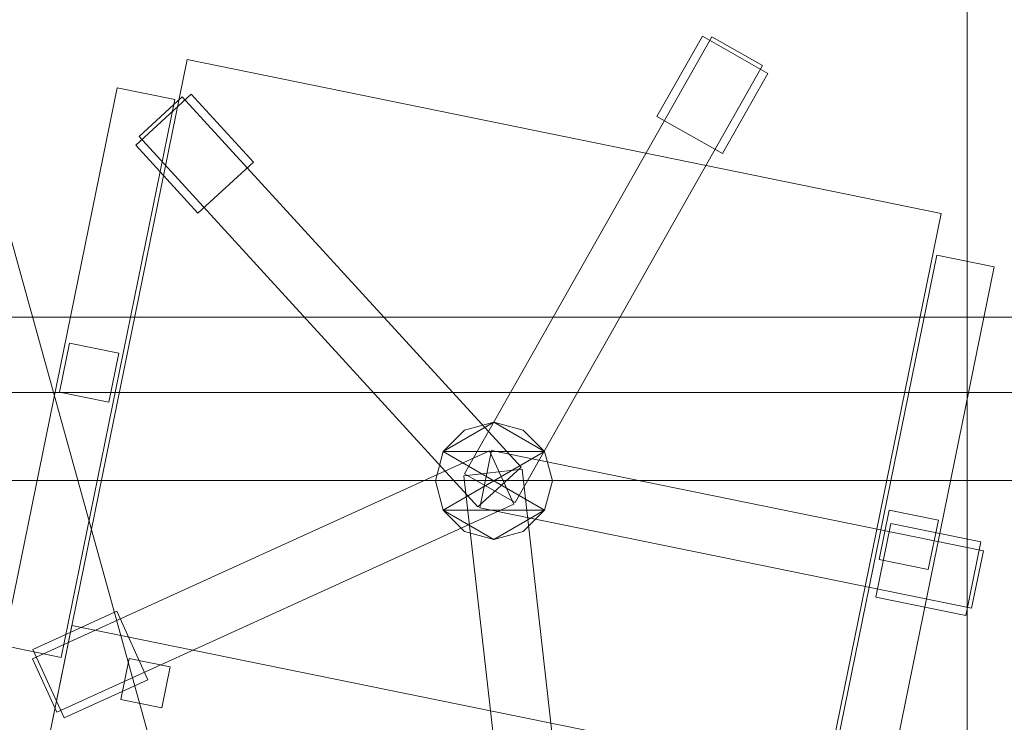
# Model space of a CAD drawing. Header units: millimetres. Extents: x -1675 to 29381, y -3645 to 22555.
# Tile 53 of 256: x 8740 to 9328, y 2164 to 2583. Entities that reach past the tile are written whole.
import ezdxf

# ---------------------------------------------------------------- set-up
doc = ezdxf.new("R2010")
doc.units = ezdxf.units.MM
doc.layers.add('A-GENM-____-OTLN', color=13, linetype='Continuous', lineweight=9)

msp = doc.modelspace()

# ---------------------------------------------------------------- meshes
at = {"layer": 'A-GENM-____-OTLN'}
mesh = msp.add_polyface(dxfattribs=at)
corners = [(4706.02, 290, 1), (6.83, 0, 1), (407.59, 290, 1), (4706.02, 390, 1), (5006.02, 390, 1), (9606.02, 290, 1), (9306.02, 390, 1), (9606.02, 390, 1), (13776.02, 5670, 1), (13776.02, 9963.57, 1), (14006.02, 10130, 1), (5006.02, 290, 1), (9306.02, 290, 1), (14006.02, 0, 1), (13776.02, 290, 1), (9856.02, 290, 1), (9306.02, 5670, 1), (9606.02, 5670, 1), (9606.02, 5220, 1), (9306.02, 5220, 1), (9306.02, 5670, 1), (256.83, 9170, 1), (6.83, 10130, 1), (256.83, 10130, 1), (256.83, 290, 1), (256.83, 7770, 1), (256.83, 1330, 1), (256.83, 6170, 1), (256.83, 4310, 1), (13776.02, 10130, 1), (4706.02, 5220, 1), (5006.02, 5670, 1), (5006.02, 5220, 1), (4706.02, 5670, 1), (256.83, 10130.71, 1), (13776.02, 10169.34, 1), (6.83, 10170, 1), (256.83, 10170, 1), (14006.02, 10170, 1), (13776.02, 10170, 1), (256.83, 10225.04, 1), (13776.02, 10470, 1), (14006.02, 10470, 1), (4706.02, 11204.55, 1), (5006.02, 11190, 1), (4706.02, 11190, 1), (5006.02, 11270.6, 1), (256.83, 10770, 1)]
mesh.append_faces([[corners[k] for k in face] for face in [(5, 6, 7), (17, 16, 20), (30, 31, 32), (31, 30, 33), (43, 44, 45)]], dxfattribs={"vtx0": -1})
mesh.append_faces([[corners[k] for k in face] for face in [(0, 1, 2), (6, 5, 12), (1, 11, 13), (8, 13, 14), (21, 22, 23), (25, 22, 21), (27, 22, 25), (28, 22, 27), (22, 28, 1), (35, 10, 29), (34, 36, 37), (36, 34, 22), (44, 43, 46)]], dxfattribs={"vtx0": -1, "vtx1": -1})
mesh.append_faces([[corners[k] for k in face] for face in [(11, 1, 0), (13, 12, 5)]], dxfattribs={"vtx0": -1, "vtx1": -1, "vtx2": -1})
mesh.append_faces([[corners[k] for k in face] for face in [(0, 4, 11), (13, 11, 12), (16, 17, 18), (10, 9, 29), (22, 34, 23), (38, 35, 39), (36, 40, 37)]], dxfattribs={"vtx0": -1, "vtx2": -1})
mesh.append_faces([[corners[k] for k in face] for face in [(8, 9, 10), (15, 14, 13), (5, 15, 13), (24, 2, 1), (26, 24, 1), (28, 26, 1), (47, 40, 36)]], dxfattribs={"vtx1": -1, "vtx2": -1})
mesh.append_faces([[corners[k] for k in face] for face in [(0, 3, 4), (18, 19, 16), (39, 41, 42)]], dxfattribs={"vtx2": -1})
mesh = msp.add_polyface(dxfattribs=at)
corners = [(9306.02, 6729.02, 2949), (9306.02, 5670, 2949), (9306.02, 5670, 2949), (9306.02, 5670, 2949), (7842.5, 5670, 2949), (5006.02, 10130, 2949), (9306.02, 10130, 2949), (5006.02, 10144.28, 2949), (9306.02, 10156.57, 2949), (5006.02, 10170, 2949), (9606.02, 5220, 2949), (13776.02, 290, 2949), (9856.02, 290, 2949), (9606.02, 290, 2949), (9606.02, 390, 2949), (5006.02, 390, 2949), (9306.02, 290, 2949), (5006.02, 290, 2949), (9306.02, 5220, 2949), (9606.02, 5670, 2949), (13776.02, 9963.57, 2949), (13776.02, 5670, 2949), (9306.02, 390, 2949), (13776.02, 10130, 2949), (13776.02, 10169.34, 2949), (9306.02, 10170, 2949), (14006.02, 10130, 2949), (6.83, 0, 2949), (14006.02, 0, 2949)]
mesh.append_faces([[corners[k] for k in face] for face in [(27, 17, 28)]], dxfattribs={"vtx0": -1, "vtx1": -1})
mesh.append_faces([[corners[k] for k in face] for face in [(4, 0, 2), (5, 6, 0), (0, 4, 5), (6, 7, 8), (7, 6, 5), (9, 8, 7), (10, 11, 12), (12, 13, 14), (15, 16, 17), (18, 4, 3), (19, 1, 0), (0, 20, 21), (10, 12, 14), (16, 15, 22), (19, 0, 21), (10, 14, 22), (10, 19, 21), (4, 22, 15), (22, 4, 18), (11, 10, 21), (22, 18, 10), (20, 6, 23), (6, 20, 0), (23, 8, 24), (8, 23, 6), (25, 24, 8), (13, 22, 14), (21, 20, 26), (22, 13, 16), (21, 28, 11), (28, 17, 16), (12, 11, 28), (28, 16, 13), (13, 12, 28), (3, 19, 10), (10, 18, 3), (26, 20, 23)]], dxfattribs={"vtx0": -1, "vtx1": -1, "vtx2": -1})
mesh.append_faces([[corners[k] for k in face] for face in [(0, 1, 2), (19, 3, 1)]], dxfattribs={"vtx0": -1, "vtx2": -1})
mesh.append_faces([[corners[k] for k in face] for face in [(2, 3, 4)]], dxfattribs={"vtx1": -1, "vtx2": -1})
mesh = msp.add_polyface(dxfattribs=at)
corners = [(14006.02, 0, -50), (6.83, 10130, -50), (14006.02, 10130, -50)]
mesh.append_faces([[corners[k] for k in face] for face in [(1, 2, 0)]])
mesh = msp.add_polyface(dxfattribs=at)
corners = [(6.83, 0, -50), (6.83, 10130, -50), (14006.02, 0, -50)]
mesh.append_faces([[corners[k] for k in face] for face in [(1, 2, 0)]])
mesh = msp.add_polyface(dxfattribs=at)
corners = [(14006.02, 10130), (6.83, 0), (14006.02, 0)]
mesh.append_faces([[corners[k] for k in face] for face in [(1, 2, 0)]])
mesh = msp.add_polyface(dxfattribs=at)
corners = [(6.83, 10130), (6.83, 0), (14006.02, 10130)]
mesh.append_faces([[corners[k] for k in face] for face in [(1, 2, 0)]])
mesh = msp.add_polyface(dxfattribs=at)
corners = [(14006.02, 0, 2950), (6.83, 10130, 2950), (14006.02, 10130, 2950)]
mesh.append_faces([[corners[k] for k in face] for face in [(1, 2, 0)]])
mesh = msp.add_polyface(dxfattribs=at)
corners = [(6.83, 0, 2950), (6.83, 10130, 2950), (14006.02, 0, 2950)]
mesh.append_faces([[corners[k] for k in face] for face in [(1, 2, 0)]])
mesh = msp.add_polyface(dxfattribs=at)
corners = [(14006.02, 10130, 3000), (6.83, 0, 3000), (14006.02, 0, 3000)]
mesh.append_faces([[corners[k] for k in face] for face in [(1, 2, 0)]])
mesh = msp.add_polyface(dxfattribs=at)
corners = [(6.83, 10130, 3000), (6.83, 0, 3000), (14006.02, 10130, 3000)]
mesh.append_faces([[corners[k] for k in face] for face in [(1, 2, 0)]])
mesh = msp.add_polyface(dxfattribs=at)
corners = [(9306.02, 6729.02, 1), (9306.02, 5670, 1), (9306.02, 5670, 1), (9306.02, 5670, 1), (7842.5, 5670, 1), (5006.02, 5670, 1), (5006.02, 10130, 1), (9306.02, 10130, 1), (9606.02, 5220, 1), (13776.02, 290, 1), (9856.02, 290, 1), (9606.02, 290, 1), (9606.02, 390, 1), (5006.02, 390, 1), (9306.02, 290, 1), (5006.02, 290, 1), (4706.02, 390, 1), (4706.02, 290, 1), (407.59, 290, 1), (9306.02, 5220, 1), (9606.02, 5670, 1), (13776.02, 9963.57, 1), (13776.02, 5670, 1), (9306.02, 390, 1), (4706.02, 5220, 1), (5006.02, 5220, 1), (256.83, 1330, 1), (256.83, 290, 1), (256.83, 9170, 1), (256.83, 10130, 1), (256.83, 4310, 1), (256.83, 7770, 1), (256.83, 6170, 1), (4706.02, 5670, 1), (5006.02, 5670, 1), (13776.02, 10130, 1), (256.83, 10130.71, 1)]
mesh.append_faces([[corners[k] for k in face] for face in [(13, 14, 15)]], dxfattribs={"vtx0": -1})
mesh.append_faces([[corners[k] for k in face] for face in [(19, 4, 3), (14, 13, 23), (9, 8, 22), (30, 24, 26), (32, 24, 30), (33, 6, 34), (34, 5, 25), (24, 32, 33), (31, 33, 32), (21, 7, 35), (36, 6, 29)]], dxfattribs={"vtx0": -1, "vtx1": -1})
mesh.append_faces([[corners[k] for k in face] for face in [(4, 0, 2), (4, 5, 6), (6, 7, 0), (0, 4, 6), (8, 10, 12), (4, 16, 18), (20, 0, 22), (4, 23, 13), (23, 4, 19), (26, 24, 18), (4, 18, 25), (5, 4, 25), (5, 34, 6), (6, 33, 31), (7, 21, 0)]], dxfattribs={"vtx0": -1, "vtx1": -1, "vtx2": -1})
mesh.append_faces([[corners[k] for k in face] for face in [(0, 1, 2), (8, 9, 10), (0, 21, 22), (8, 12, 23), (4, 13, 16), (23, 19, 8), (18, 24, 25)]], dxfattribs={"vtx0": -1, "vtx2": -1})
mesh.append_faces([[corners[k] for k in face] for face in [(2, 3, 4), (20, 1, 0), (8, 20, 22), (28, 29, 6), (31, 28, 6)]], dxfattribs={"vtx1": -1, "vtx2": -1})
mesh.append_faces([[corners[k] for k in face] for face in [(10, 11, 12), (16, 17, 18), (18, 27, 26)]], dxfattribs={"vtx2": -1})
mesh = msp.add_polyface(dxfattribs=at)
corners = [(8256.83, 2307.97, 750), (9656.83, 2307.97, 750), (9656.83, 2957.97, 750), (8256.83, 2957.97, 750)]
mesh.append_faces([[corners[k] for k in face] for face in [(3, 0, 1, 2)]])
mesh = msp.add_polyface(dxfattribs=at)
corners = [(8256.83, 2957.97, 710), (9656.83, 2957.97, 710), (9656.83, 2307.97, 710), (8256.83, 2307.97, 710)]
mesh.append_faces([[corners[k] for k in face] for face in [(1, 2, 3, 0)]])
mesh = msp.add_polyface(dxfattribs=at)
corners = [(9153.31, 2573.09, 82.5), (9005.46, 2312.05, 82.5), (9005.46, 2312.05, 117.5), (9153.31, 2573.09, 117.5)]
mesh.append_faces([[corners[k] for k in face] for face in [(0, 1, 2, 3)]])
mesh = msp.add_polyface(dxfattribs=at)
corners = [(9035.91, 2294.8, 82.5), (9005.46, 2312.05, 82.5), (9153.31, 2573.09, 82.5), (9183.76, 2555.84, 82.5)]
mesh.append_faces([[corners[k] for k in face] for face in [(2, 3, 0, 1)]])
mesh = msp.add_polyface(dxfattribs=at)
corners = [(9035.91, 2294.8, 117.5), (9183.76, 2555.84, 117.5), (9153.31, 2573.09, 117.5), (9005.46, 2312.05, 117.5)]
mesh.append_faces([[corners[k] for k in face] for face in [(2, 3, 0, 1)]])
mesh = msp.add_polyface(dxfattribs=at)
corners = [(9147.72, 2573.37, 35), (9120.62, 2525.52, 35), (9120.62, 2525.52, 95), (9147.72, 2573.37, 95)]
mesh.append_faces([[corners[k] for k in face] for face in [(3, 0, 1, 2)]])
mesh = msp.add_polyface(dxfattribs=at)
corners = [(9159.77, 2503.34, 35), (9120.62, 2525.52, 35), (9147.72, 2573.37, 35), (9186.88, 2551.2, 35)]
mesh.append_faces([[corners[k] for k in face] for face in [(2, 3, 0, 1)]])
mesh = msp.add_polyface(dxfattribs=at)
corners = [(9159.77, 2503.34, 95), (9186.88, 2551.2, 95), (9147.72, 2573.37, 95), (9120.62, 2525.52, 95)]
mesh.append_faces([[corners[k] for k in face] for face in [(2, 3, 0, 1)]])
mesh = msp.add_polyface(dxfattribs=at)
corners = [(9186.88, 2551.2, 35), (9147.72, 2573.37, 35), (9147.72, 2573.37, 95), (9186.88, 2551.2, 95)]
mesh.append_faces([[corners[k] for k in face] for face in [(0, 1, 2, 3)]])
mesh = msp.add_polyface(dxfattribs=at)
corners = [(9183.76, 2555.84, 82.5), (9153.31, 2573.09, 82.5), (9153.31, 2573.09, 117.5), (9183.76, 2555.84, 117.5)]
mesh.append_faces([[corners[k] for k in face] for face in [(0, 1, 2, 3)]])
mesh = msp.add_polyface(dxfattribs=at)
corners = [(8839.75, 2559.5, 400), (8755.82, 2147.97, 400), (8755.82, 2147.97, 470), (8839.75, 2559.5, 470)]
mesh.append_faces([[corners[k] for k in face] for face in [(0, 1, 2, 3)]])
mesh = msp.add_polyface(dxfattribs=at)
corners = [(8755.82, 2147.97, 400), (8839.75, 2559.5, 400), (9290.47, 2467.58, 400), (9206.54, 2056.05, 400)]
mesh.append_faces([[corners[k] for k in face] for face in [(2, 3, 0, 1)]])
mesh = msp.add_polyface(dxfattribs=at)
corners = [(8755.82, 2147.97, 470), (9206.54, 2056.05, 470), (9290.47, 2467.58, 470), (8839.75, 2559.5, 470)]
mesh.append_faces([[corners[k] for k in face] for face in [(2, 3, 0, 1)]])
mesh = msp.add_polyface(dxfattribs=at)
corners = [(9290.47, 2467.58, 400), (8839.75, 2559.5, 400), (8839.75, 2559.5, 470), (9290.47, 2467.58, 470)]
mesh.append_faces([[corners[k] for k in face] for face in [(3, 0, 1, 2)]])
mesh = msp.add_polyface(dxfattribs=at)
corners = [(9035.91, 2294.8, 82.5), (9183.76, 2555.84, 82.5), (9183.76, 2555.84, 117.5), (9035.91, 2294.8, 117.5)]
mesh.append_faces([[corners[k] for k in face] for face in [(2, 3, 0, 1)]])
mesh = msp.add_polyface(dxfattribs=at)
corners = [(9159.77, 2503.34, 35), (9186.88, 2551.2, 35), (9186.88, 2551.2, 95), (9159.77, 2503.34, 95)]
mesh.append_faces([[corners[k] for k in face] for face in [(2, 3, 0, 1)]])
mesh = msp.add_polyface(dxfattribs=at)
corners = [(8798.01, 2542.5, 612.5), (8730.07, 2209.36, 612.5), (8730.07, 2209.36, 647.5), (8798.01, 2542.5, 647.5)]
mesh.append_faces([[corners[k] for k in face] for face in [(0, 1, 2, 3)]])
mesh = msp.add_polyface(dxfattribs=at)
corners = [(8730.07, 2209.36, 612.5), (8798.01, 2542.5, 612.5), (8832.31, 2535.5, 612.5), (8764.36, 2202.36, 612.5)]
mesh.append_faces([[corners[k] for k in face] for face in [(1, 2, 3, 0)]])
mesh = msp.add_polyface(dxfattribs=at)
corners = [(8730.07, 2209.36, 647.5), (8764.36, 2202.36, 647.5), (8832.31, 2535.5, 647.5), (8798.01, 2542.5, 647.5)]
mesh.append_faces([[corners[k] for k in face] for face in [(3, 0, 1, 2)]])
mesh = msp.add_polyface(dxfattribs=at)
corners = [(8832.31, 2535.5, 612.5), (8798.01, 2542.5, 612.5), (8798.01, 2542.5, 647.5), (8832.31, 2535.5, 647.5)]
mesh.append_faces([[corners[k] for k in face] for face in [(0, 1, 2, 3)]])
mesh = msp.add_polyface(dxfattribs=at)
corners = [(8879.37, 2498.15, 35), (8846.18, 2467.76, 35), (8809.04, 2508.33, 35), (8842.24, 2538.72, 35)]
mesh.append_faces([[corners[k] for k in face] for face in [(0, 1, 2, 3)]])
mesh = msp.add_polyface(dxfattribs=at)
corners = [(8879.37, 2498.15, 95), (8842.24, 2538.72, 95), (8809.04, 2508.33, 95), (8846.18, 2467.76, 95)]
mesh.append_faces([[corners[k] for k in face] for face in [(0, 1, 2, 3)]])
mesh = msp.add_polyface(dxfattribs=at)
corners = [(8842.24, 2538.72, 35), (8809.04, 2508.33, 35), (8809.04, 2508.33, 95), (8842.24, 2538.72, 95)]
mesh.append_faces([[corners[k] for k in face] for face in [(0, 1, 2, 3)]])
mesh = msp.add_polyface(dxfattribs=at)
corners = [(9039.43, 2315.9, 82.5), (9013.62, 2292.27, 82.5), (8811.04, 2513.55, 82.5), (8836.86, 2537.18, 82.5)]
mesh.append_faces([[corners[k] for k in face] for face in [(0, 1, 2, 3)]])
mesh = msp.add_polyface(dxfattribs=at)
corners = [(9039.43, 2315.9, 117.5), (8836.86, 2537.18, 117.5), (8811.04, 2513.55, 117.5), (9013.62, 2292.27, 117.5)]
mesh.append_faces([[corners[k] for k in face] for face in [(0, 1, 2, 3)]])
mesh = msp.add_polyface(dxfattribs=at)
corners = [(8836.86, 2537.18, 82.5), (8811.04, 2513.55, 82.5), (8811.04, 2513.55, 117.5), (8836.86, 2537.18, 117.5)]
mesh.append_faces([[corners[k] for k in face] for face in [(0, 1, 2, 3)]])
mesh = msp.add_polyface(dxfattribs=at)
corners = [(9039.43, 2315.9, 82.5), (8836.86, 2537.18, 82.5), (8836.86, 2537.18, 117.5), (9039.43, 2315.9, 117.5)]
mesh.append_faces([[corners[k] for k in face] for face in [(2, 3, 0, 1)]])
mesh = msp.add_polyface(dxfattribs=at)
corners = [(8879.37, 2498.15, 35), (8842.24, 2538.72, 35), (8842.24, 2538.72, 95), (8879.37, 2498.15, 95)]
mesh.append_faces([[corners[k] for k in face] for face in [(2, 3, 0, 1)]])
mesh = msp.add_polyface(dxfattribs=at)
corners = [(8764.36, 2202.36, 612.5), (8832.31, 2535.5, 612.5), (8832.31, 2535.5, 647.5), (8764.36, 2202.36, 647.5)]
mesh.append_faces([[corners[k] for k in face] for face in [(2, 3, 0, 1)]])
mesh = msp.add_polyface(dxfattribs=at)
corners = [(9120.62, 2525.52, 35), (9159.77, 2503.34, 35), (9159.77, 2503.34, 95), (9120.62, 2525.52, 95)]
mesh.append_faces([[corners[k] for k in face] for face in [(2, 3, 0, 1)]])
mesh = msp.add_polyface(dxfattribs=at)
corners = [(8811.04, 2513.55, 82.5), (9013.62, 2292.27, 82.5), (9013.62, 2292.27, 117.5), (8811.04, 2513.55, 117.5)]
mesh.append_faces([[corners[k] for k in face] for face in [(0, 1, 2, 3)]])
mesh = msp.add_polyface(dxfattribs=at)
corners = [(8809.04, 2508.33, 35), (8846.18, 2467.76, 35), (8846.18, 2467.76, 95), (8809.04, 2508.33, 95)]
mesh.append_faces([[corners[k] for k in face] for face in [(3, 0, 1, 2)]])
mesh = msp.add_polyface(dxfattribs=at)
corners = [(8846.18, 2467.76, 35), (8879.37, 2498.15, 35), (8879.37, 2498.15, 95), (8846.18, 2467.76, 95)]
mesh.append_faces([[corners[k] for k in face] for face in [(2, 3, 0, 1)]])
mesh = msp.add_polyface(dxfattribs=at)
corners = [(9206.54, 2056.05, 400), (9290.47, 2467.58, 400), (9290.47, 2467.58, 470), (9206.54, 2056.05, 470)]
mesh.append_faces([[corners[k] for k in face] for face in [(1, 2, 3, 0)]])
mesh = msp.add_polyface(dxfattribs=at)
corners = [(9287.93, 2442.58, 612.5), (9219.98, 2109.44, 612.5), (9219.98, 2109.44, 647.5), (9287.93, 2442.58, 647.5)]
mesh.append_faces([[corners[k] for k in face] for face in [(3, 0, 1, 2)]])
mesh = msp.add_polyface(dxfattribs=at)
corners = [(9219.98, 2109.44, 612.5), (9287.93, 2442.58, 612.5), (9322.22, 2435.59, 612.5), (9254.28, 2102.45, 612.5)]
mesh.append_faces([[corners[k] for k in face] for face in [(1, 2, 3, 0)]])
mesh = msp.add_polyface(dxfattribs=at)
corners = [(9219.98, 2109.44, 647.5), (9254.28, 2102.45, 647.5), (9322.22, 2435.59, 647.5), (9287.93, 2442.58, 647.5)]
mesh.append_faces([[corners[k] for k in face] for face in [(3, 0, 1, 2)]])
mesh = msp.add_polyface(dxfattribs=at)
corners = [(9322.22, 2435.59, 612.5), (9287.93, 2442.58, 612.5), (9287.93, 2442.58, 647.5), (9322.22, 2435.59, 647.5)]
mesh.append_faces([[corners[k] for k in face] for face in [(0, 1, 2, 3)]])
mesh = msp.add_polyface(dxfattribs=at)
corners = [(9254.28, 2102.45, 612.5), (9322.22, 2435.59, 612.5), (9322.22, 2435.59, 647.5), (9254.28, 2102.45, 647.5)]
mesh.append_faces([[corners[k] for k in face] for face in [(2, 3, 0, 1)]])
mesh = msp.add_polyface(dxfattribs=at)
corners = [(9581.83, 2405.47, 640), (8331.83, 2405.47, 640), (8331.83, 2405.47, 710), (9581.83, 2405.47, 710)]
mesh.append_faces([[corners[k] for k in face] for face in [(0, 1, 2, 3)]])
mesh = msp.add_polyface(dxfattribs=at)
corners = [(8331.83, 2360.47, 640), (8331.83, 2405.47, 640), (9581.83, 2405.47, 640), (9581.83, 2360.47, 640)]
mesh.append_faces([[corners[k] for k in face] for face in [(1, 2, 3, 0)]])
mesh = msp.add_polyface(dxfattribs=at)
corners = [(8331.83, 2360.47, 710), (9581.83, 2360.47, 710), (9581.83, 2405.47, 710), (8331.83, 2405.47, 710)]
mesh.append_faces([[corners[k] for k in face] for face in [(2, 3, 0, 1)]])
mesh = msp.add_polyface(dxfattribs=at)
corners = [(8769.49, 2390.13, 440), (8763.49, 2360.73, 440), (8763.49, 2360.73, 640), (8769.49, 2390.13, 640)]
mesh.append_faces([[corners[k] for k in face] for face in [(0, 1, 2, 3)]])
mesh = msp.add_polyface(dxfattribs=at)
corners = [(8763.49, 2360.73, 440), (8769.49, 2390.13, 440), (8798.88, 2384.13, 440), (8792.89, 2354.74, 440)]
mesh.append_faces([[corners[k] for k in face] for face in [(1, 2, 3, 0)]])
mesh = msp.add_polyface(dxfattribs=at)
corners = [(8763.49, 2360.73, 640), (8792.89, 2354.74, 640), (8798.88, 2384.13, 640), (8769.49, 2390.13, 640)]
mesh.append_faces([[corners[k] for k in face] for face in [(3, 0, 1, 2)]])
mesh = msp.add_polyface(dxfattribs=at)
corners = [(8798.88, 2384.13, 440), (8769.49, 2390.13, 440), (8769.49, 2390.13, 640), (8798.88, 2384.13, 640)]
mesh.append_faces([[corners[k] for k in face] for face in [(3, 0, 1, 2)]])
mesh = msp.add_polyface(dxfattribs=at)
corners = [(8792.89, 2354.74, 440), (8798.88, 2384.13, 440), (8798.88, 2384.13, 640), (8792.89, 2354.74, 640)]
mesh.append_faces([[corners[k] for k in face] for face in [(2, 3, 0, 1)]])
mesh = msp.add_polyface(dxfattribs=at)
corners = [(8331.83, 2360.47, 640), (9581.83, 2360.47, 640), (9581.83, 2360.47, 710), (8331.83, 2360.47, 710)]
mesh.append_faces([[corners[k] for k in face] for face in [(2, 3, 0, 1)]])
mesh = msp.add_polyface(dxfattribs=at)
corners = [(8763.49, 2360.73, 440), (8792.89, 2354.74, 440), (8792.89, 2354.74, 640), (8763.49, 2360.73, 640)]
mesh.append_faces([[corners[k] for k in face] for face in [(2, 3, 0, 1)]])
mesh = msp.add_polyface(dxfattribs=at)
corners = [(9053.46, 2325.28, 395), (9040.65, 2338.09, 395), (9023.15, 2342.78, 395), (9005.65, 2338.09, 395), (8992.84, 2325.28, 395), (8988.15, 2307.78, 395), (8992.84, 2290.28, 395), (9005.65, 2277.46, 395), (9023.15, 2272.78, 395), (9040.65, 2277.46, 395), (9053.46, 2290.28, 395), (9058.15, 2307.78, 395)]
mesh.append_faces([[corners[k] for k in face] for face in [(2, 0, 1), (10, 8, 9)]], dxfattribs={"vtx0": -1})
mesh.append_faces([[corners[k] for k in face] for face in [(6, 10, 4, 5), (0, 4, 10, 11)]], dxfattribs={"vtx0": -1, "vtx1": -1})
mesh.append_faces([[corners[k] for k in face] for face in [(6, 7, 8, 10), (2, 3, 4, 0)]], dxfattribs={"vtx2": -1, "vtx3": -1})
mesh = msp.add_polyface(dxfattribs=at)
corners = [(9040.65, 2277.46, 115), (9023.15, 2272.78, 115), (9005.65, 2277.46, 115), (8992.84, 2290.28, 115), (8988.15, 2307.78, 115), (8992.84, 2325.28, 115), (9005.65, 2338.09, 115), (9023.15, 2342.78, 115), (9040.65, 2338.09, 115), (9053.46, 2325.28, 115), (9058.15, 2307.78, 115), (9053.46, 2290.28, 115)]
mesh.append_faces([[corners[k] for k in face] for face in [(7, 5, 6), (3, 1, 2)]], dxfattribs={"vtx0": -1})
mesh.append_faces([[corners[k] for k in face] for face in [(11, 3, 9, 10), (5, 9, 3, 4)]], dxfattribs={"vtx0": -1, "vtx1": -1})
mesh.append_faces([[corners[k] for k in face] for face in [(11, 0, 1, 3), (7, 8, 9, 5)]], dxfattribs={"vtx2": -1, "vtx3": -1})
mesh = msp.add_polyface(dxfattribs=at)
corners = [(9023.15, 2342.78, 115), (9005.65, 2338.09, 115), (9005.65, 2338.09, 395), (9023.15, 2342.78, 395)]
mesh.append_faces([[corners[k] for k in face] for face in [(0, 1, 2, 3)]])
mesh = msp.add_polyface(dxfattribs=at)
corners = [(9040.65, 2338.09, 115), (9023.15, 2342.78, 115), (9023.15, 2342.78, 395), (9040.65, 2338.09, 395)]
mesh.append_faces([[corners[k] for k in face] for face in [(3, 0, 1, 2)]])
mesh = msp.add_polyface(dxfattribs=at)
corners = [(9005.65, 2338.09, 115), (8992.84, 2325.28, 115), (8992.84, 2325.28, 395), (9005.65, 2338.09, 395)]
mesh.append_faces([[corners[k] for k in face] for face in [(3, 0, 1, 2)]])
mesh = msp.add_polyface(dxfattribs=at)
corners = [(9053.46, 2325.28, 115), (9040.65, 2338.09, 115), (9040.65, 2338.09, 395), (9053.46, 2325.28, 395)]
mesh.append_faces([[corners[k] for k in face] for face in [(1, 2, 3, 0)]])
mesh = msp.add_polyface(dxfattribs=at)
corners = [(9020.45, 2325.77, 82.5), (9034.95, 2293.92, 82.5), (8761.9, 2169.64, 82.5), (8747.4, 2201.5, 82.5)]
mesh.append_faces([[corners[k] for k in face] for face in [(0, 1, 2, 3)]])
mesh = msp.add_polyface(dxfattribs=at)
corners = [(9020.45, 2325.77, 117.5), (8747.4, 2201.5, 117.5), (8761.9, 2169.64, 117.5), (9034.95, 2293.92, 117.5)]
mesh.append_faces([[corners[k] for k in face] for face in [(0, 1, 2, 3)]])
mesh = msp.add_polyface(dxfattribs=at)
corners = [(9020.45, 2325.77, 82.5), (8747.4, 2201.5, 82.5), (8747.4, 2201.5, 117.5), (9020.45, 2325.77, 117.5)]
mesh.append_faces([[corners[k] for k in face] for face in [(0, 1, 2, 3)]])
mesh = msp.add_polyface(dxfattribs=at)
corners = [(8992.84, 2325.28, 115), (8988.15, 2307.78, 115), (8988.15, 2307.78, 395), (8992.84, 2325.28, 395)]
mesh.append_faces([[corners[k] for k in face] for face in [(3, 0, 1, 2)]])
mesh = msp.add_polyface(dxfattribs=at)
corners = [(9021.75, 2325.92, 82.5), (9014.75, 2291.63, 82.5), (9014.75, 2291.63, 117.5), (9021.75, 2325.92, 117.5)]
mesh.append_faces([[corners[k] for k in face] for face in [(3, 0, 1, 2)]])
mesh = msp.add_polyface(dxfattribs=at)
corners = [(9014.75, 2291.63, 82.5), (9021.75, 2325.92, 82.5), (9315.69, 2265.97, 82.5), (9308.7, 2231.68, 82.5)]
mesh.append_faces([[corners[k] for k in face] for face in [(1, 2, 3, 0)]])
mesh = msp.add_polyface(dxfattribs=at)
corners = [(9014.75, 2291.63, 117.5), (9308.7, 2231.68, 117.5), (9315.69, 2265.97, 117.5), (9021.75, 2325.92, 117.5)]
mesh.append_faces([[corners[k] for k in face] for face in [(3, 0, 1, 2)]])
mesh = msp.add_polyface(dxfattribs=at)
corners = [(9034.95, 2293.92, 82.5), (9020.45, 2325.77, 82.5), (9020.45, 2325.77, 117.5), (9034.95, 2293.92, 117.5)]
mesh.append_faces([[corners[k] for k in face] for face in [(2, 3, 0, 1)]])
mesh = msp.add_polyface(dxfattribs=at)
corners = [(9315.69, 2265.97, 82.5), (9021.75, 2325.92, 82.5), (9021.75, 2325.92, 117.5), (9315.69, 2265.97, 117.5)]
mesh.append_faces([[corners[k] for k in face] for face in [(0, 1, 2, 3)]])
mesh = msp.add_polyface(dxfattribs=at)
corners = [(9058.15, 2307.78, 115), (9053.46, 2325.28, 115), (9053.46, 2325.28, 395), (9058.15, 2307.78, 395)]
mesh.append_faces([[corners[k] for k in face] for face in [(1, 2, 3, 0)]])
mesh = msp.add_polyface(dxfattribs=at)
corners = [(9039.97, 2314.72, 82.5), (9005.2, 2310.77, 82.5), (9005.2, 2310.77, 117.5), (9039.97, 2314.72, 117.5)]
mesh.append_faces([[corners[k] for k in face] for face in [(0, 1, 2, 3)]])
mesh = msp.add_polyface(dxfattribs=at)
corners = [(9005.2, 2310.77, 82.5), (9039.97, 2314.72, 82.5), (9073.79, 2016.63, 82.5), (9039.02, 2012.68, 82.5)]
mesh.append_faces([[corners[k] for k in face] for face in [(1, 2, 3, 0)]])
mesh = msp.add_polyface(dxfattribs=at)
corners = [(9005.2, 2310.77, 117.5), (9039.02, 2012.68, 117.5), (9073.79, 2016.63, 117.5), (9039.97, 2314.72, 117.5)]
mesh.append_faces([[corners[k] for k in face] for face in [(3, 0, 1, 2)]])
mesh = msp.add_polyface(dxfattribs=at)
corners = [(9013.62, 2292.27, 82.5), (9039.43, 2315.9, 82.5), (9039.43, 2315.9, 117.5), (9013.62, 2292.27, 117.5)]
mesh.append_faces([[corners[k] for k in face] for face in [(2, 3, 0, 1)]])
mesh = msp.add_polyface(dxfattribs=at)
corners = [(9073.79, 2016.63, 82.5), (9039.97, 2314.72, 82.5), (9039.97, 2314.72, 117.5), (9073.79, 2016.63, 117.5)]
mesh.append_faces([[corners[k] for k in face] for face in [(2, 3, 0, 1)]])
mesh = msp.add_polyface(dxfattribs=at)
corners = [(8256.83, 2307.97, 710), (9656.83, 2307.97, 710), (9656.83, 2307.97, 750), (8256.83, 2307.97, 750)]
mesh.append_faces([[corners[k] for k in face] for face in [(2, 3, 0, 1)]])
mesh = msp.add_polyface(dxfattribs=at)
corners = [(8988.15, 2307.78, 115), (8992.84, 2290.28, 115), (8992.84, 2290.28, 395), (8988.15, 2307.78, 395)]
mesh.append_faces([[corners[k] for k in face] for face in [(3, 0, 1, 2)]])
mesh = msp.add_polyface(dxfattribs=at)
corners = [(9005.2, 2310.77, 82.5), (9039.02, 2012.68, 82.5), (9039.02, 2012.68, 117.5), (9005.2, 2310.77, 117.5)]
mesh.append_faces([[corners[k] for k in face] for face in [(0, 1, 2, 3)]])
mesh = msp.add_polyface(dxfattribs=at)
corners = [(9005.46, 2312.05, 82.5), (9035.91, 2294.8, 82.5), (9035.91, 2294.8, 117.5), (9005.46, 2312.05, 117.5)]
mesh.append_faces([[corners[k] for k in face] for face in [(2, 3, 0, 1)]])
mesh = msp.add_polyface(dxfattribs=at)
corners = [(9053.46, 2290.28, 115), (9058.15, 2307.78, 115), (9058.15, 2307.78, 395), (9053.46, 2290.28, 395)]
mesh.append_faces([[corners[k] for k in face] for face in [(1, 2, 3, 0)]])
mesh = msp.add_polyface(dxfattribs=at)
corners = [(8761.9, 2169.64, 82.5), (9034.95, 2293.92, 82.5), (9034.95, 2293.92, 117.5), (8761.9, 2169.64, 117.5)]
mesh.append_faces([[corners[k] for k in face] for face in [(2, 3, 0, 1)]])
mesh = msp.add_polyface(dxfattribs=at)
corners = [(8992.84, 2290.28, 115), (9005.65, 2277.46, 115), (9005.65, 2277.46, 395), (8992.84, 2290.28, 395)]
mesh.append_faces([[corners[k] for k in face] for face in [(0, 1, 2, 3)]])
mesh = msp.add_polyface(dxfattribs=at)
corners = [(9014.75, 2291.63, 82.5), (9308.7, 2231.68, 82.5), (9308.7, 2231.68, 117.5), (9014.75, 2291.63, 117.5)]
mesh.append_faces([[corners[k] for k in face] for face in [(2, 3, 0, 1)]])
mesh = msp.add_polyface(dxfattribs=at)
corners = [(9040.65, 2277.46, 115), (9053.46, 2290.28, 115), (9053.46, 2290.28, 395), (9040.65, 2277.46, 395)]
mesh.append_faces([[corners[k] for k in face] for face in [(2, 3, 0, 1)]])
mesh = msp.add_polyface(dxfattribs=at)
corners = [(9259.4, 2290.21, 440), (9253.41, 2260.81, 440), (9253.41, 2260.81, 640), (9259.4, 2290.21, 640)]
mesh.append_faces([[corners[k] for k in face] for face in [(0, 1, 2, 3)]])
mesh = msp.add_polyface(dxfattribs=at)
corners = [(9253.41, 2260.81, 440), (9259.4, 2290.21, 440), (9288.8, 2284.21, 440), (9282.8, 2254.82, 440)]
mesh.append_faces([[corners[k] for k in face] for face in [(1, 2, 3, 0)]])
mesh = msp.add_polyface(dxfattribs=at)
corners = [(9253.41, 2260.81, 640), (9282.8, 2254.82, 640), (9288.8, 2284.21, 640), (9259.4, 2290.21, 640)]
mesh.append_faces([[corners[k] for k in face] for face in [(3, 0, 1, 2)]])
mesh = msp.add_polyface(dxfattribs=at)
corners = [(9288.8, 2284.21, 440), (9259.4, 2290.21, 440), (9259.4, 2290.21, 640), (9288.8, 2284.21, 640)]
mesh.append_faces([[corners[k] for k in face] for face in [(0, 1, 2, 3)]])
mesh = msp.add_polyface(dxfattribs=at)
corners = [(9282.8, 2254.82, 440), (9288.8, 2284.21, 440), (9288.8, 2284.21, 640), (9282.8, 2254.82, 640)]
mesh.append_faces([[corners[k] for k in face] for face in [(2, 3, 0, 1)]])
mesh = msp.add_polyface(dxfattribs=at)
corners = [(9260.35, 2282.36, 35), (9251.36, 2238.27, 35), (9251.36, 2238.27, 95), (9260.35, 2282.36, 95)]
mesh.append_faces([[corners[k] for k in face] for face in [(3, 0, 1, 2)]])
mesh = msp.add_polyface(dxfattribs=at)
corners = [(9251.36, 2238.27, 35), (9260.35, 2282.36, 35), (9314.24, 2271.37, 35), (9305.25, 2227.28, 35)]
mesh.append_faces([[corners[k] for k in face] for face in [(2, 3, 0, 1)]])
mesh = msp.add_polyface(dxfattribs=at)
corners = [(9251.36, 2238.27, 95), (9305.25, 2227.28, 95), (9314.24, 2271.37, 95), (9260.35, 2282.36, 95)]
mesh.append_faces([[corners[k] for k in face] for face in [(2, 3, 0, 1)]])
mesh = msp.add_polyface(dxfattribs=at)
corners = [(9314.24, 2271.37, 35), (9260.35, 2282.36, 35), (9260.35, 2282.36, 95), (9314.24, 2271.37, 95)]
mesh.append_faces([[corners[k] for k in face] for face in [(3, 0, 1, 2)]])
mesh = msp.add_polyface(dxfattribs=at)
corners = [(9005.65, 2277.46, 115), (9023.15, 2272.78, 115), (9023.15, 2272.78, 395), (9005.65, 2277.46, 395)]
mesh.append_faces([[corners[k] for k in face] for face in [(2, 3, 0, 1)]])
mesh = msp.add_polyface(dxfattribs=at)
corners = [(9023.15, 2272.78, 115), (9040.65, 2277.46, 115), (9040.65, 2277.46, 395), (9023.15, 2272.78, 395)]
mesh.append_faces([[corners[k] for k in face] for face in [(2, 3, 0, 1)]])
mesh = msp.add_polyface(dxfattribs=at)
corners = [(9305.25, 2227.28, 35), (9314.24, 2271.37, 35), (9314.24, 2271.37, 95), (9305.25, 2227.28, 95)]
mesh.append_faces([[corners[k] for k in face] for face in [(2, 3, 0, 1)]])
mesh = msp.add_polyface(dxfattribs=at)
corners = [(9308.7, 2231.68, 82.5), (9315.69, 2265.97, 82.5), (9315.69, 2265.97, 117.5), (9308.7, 2231.68, 117.5)]
mesh.append_faces([[corners[k] for k in face] for face in [(2, 3, 0, 1)]])
mesh = msp.add_polyface(dxfattribs=at)
corners = [(9253.41, 2260.81, 440), (9282.8, 2254.82, 440), (9282.8, 2254.82, 640), (9253.41, 2260.81, 640)]
mesh.append_faces([[corners[k] for k in face] for face in [(2, 3, 0, 1)]])
mesh = msp.add_polyface(dxfattribs=at)
corners = [(9251.36, 2238.27, 35), (9305.25, 2227.28, 35), (9305.25, 2227.28, 95), (9251.36, 2238.27, 95)]
mesh.append_faces([[corners[k] for k in face] for face in [(2, 3, 0, 1)]])
mesh = msp.add_polyface(dxfattribs=at)
corners = [(8797.66, 2229.87, 35), (8816.31, 2188.91, 35), (8766.25, 2166.13, 35), (8747.61, 2207.08, 35)]
mesh.append_faces([[corners[k] for k in face] for face in [(0, 1, 2, 3)]])
mesh = msp.add_polyface(dxfattribs=at)
corners = [(8797.66, 2229.87, 95), (8747.61, 2207.08, 95), (8766.25, 2166.13, 95), (8816.31, 2188.91, 95)]
mesh.append_faces([[corners[k] for k in face] for face in [(0, 1, 2, 3)]])
mesh = msp.add_polyface(dxfattribs=at)
corners = [(8797.66, 2229.87, 35), (8747.61, 2207.08, 35), (8747.61, 2207.08, 95), (8797.66, 2229.87, 95)]
mesh.append_faces([[corners[k] for k in face] for face in [(0, 1, 2, 3)]])
mesh = msp.add_polyface(dxfattribs=at)
corners = [(8816.31, 2188.91, 35), (8797.66, 2229.87, 35), (8797.66, 2229.87, 95), (8816.31, 2188.91, 95)]
mesh.append_faces([[corners[k] for k in face] for face in [(2, 3, 0, 1)]])
mesh = msp.add_polyface(dxfattribs=at)
corners = [(8770.81, 2221.46, 460), (8756.82, 2152.87, 460), (8756.82, 2152.87, 940), (8770.81, 2221.46, 940)]
mesh.append_faces([[corners[k] for k in face] for face in [(3, 0, 1, 2)]])
mesh = msp.add_polyface(dxfattribs=at)
corners = [(8756.82, 2152.87, 460), (8770.81, 2221.46, 460), (9221.53, 2129.54, 460), (9207.54, 2060.95, 460)]
mesh.append_faces([[corners[k] for k in face] for face in [(2, 3, 0, 1)]])
mesh = msp.add_polyface(dxfattribs=at)
corners = [(8756.82, 2152.87, 940), (9207.54, 2060.95, 940), (9221.53, 2129.54, 940), (8770.81, 2221.46, 940)]
mesh.append_faces([[corners[k] for k in face] for face in [(2, 3, 0, 1)]])
mesh = msp.add_polyface(dxfattribs=at)
corners = [(9221.53, 2129.54, 460), (8770.81, 2221.46, 460), (8770.81, 2221.46, 940), (9221.53, 2129.54, 940)]
mesh.append_faces([[corners[k] for k in face] for face in [(3, 0, 1, 2)]])
mesh = msp.add_polyface(dxfattribs=at)
corners = [(8730.07, 2209.36, 612.5), (8764.36, 2202.36, 612.5), (8764.36, 2202.36, 647.5), (8730.07, 2209.36, 647.5)]
mesh.append_faces([[corners[k] for k in face] for face in [(2, 3, 0, 1)]])
mesh = msp.add_polyface(dxfattribs=at)
corners = [(8747.4, 2201.5, 82.5), (8761.9, 2169.64, 82.5), (8761.9, 2169.64, 117.5), (8747.4, 2201.5, 117.5)]
mesh.append_faces([[corners[k] for k in face] for face in [(0, 1, 2, 3)]])
mesh = msp.add_polyface(dxfattribs=at)
corners = [(8747.61, 2207.08, 35), (8766.25, 2166.13, 35), (8766.25, 2166.13, 95), (8747.61, 2207.08, 95)]
mesh.append_faces([[corners[k] for k in face] for face in [(0, 1, 2, 3)]])
mesh = msp.add_polyface(dxfattribs=at)
corners = [(8805.05, 2201.72, 460), (8800.06, 2177.22, 460), (8800.06, 2177.22, 860), (8805.05, 2201.72, 860)]
mesh.append_faces([[corners[k] for k in face] for face in [(3, 0, 1, 2)]])
mesh = msp.add_polyface(dxfattribs=at)
corners = [(8800.06, 2177.22, 460), (8805.05, 2201.72, 460), (8829.55, 2196.72, 460), (8824.56, 2172.23, 460)]
mesh.append_faces([[corners[k] for k in face] for face in [(2, 3, 0, 1)]])
mesh = msp.add_polyface(dxfattribs=at)
corners = [(8800.06, 2177.22, 860), (8824.56, 2172.23, 860), (8829.55, 2196.72, 860), (8805.05, 2201.72, 860)]
mesh.append_faces([[corners[k] for k in face] for face in [(2, 3, 0, 1)]])
mesh = msp.add_polyface(dxfattribs=at)
corners = [(8829.55, 2196.72, 460), (8805.05, 2201.72, 460), (8805.05, 2201.72, 860), (8829.55, 2196.72, 860)]
mesh.append_faces([[corners[k] for k in face] for face in [(0, 1, 2, 3)]])
mesh = msp.add_polyface(dxfattribs=at)
corners = [(8824.56, 2172.23, 460), (8829.55, 2196.72, 460), (8829.55, 2196.72, 860), (8824.56, 2172.23, 860)]
mesh.append_faces([[corners[k] for k in face] for face in [(1, 2, 3, 0)]])
mesh = msp.add_polyface(dxfattribs=at)
corners = [(8766.25, 2166.13, 35), (8816.31, 2188.91, 35), (8816.31, 2188.91, 95), (8766.25, 2166.13, 95)]
mesh.append_faces([[corners[k] for k in face] for face in [(2, 3, 0, 1)]])
mesh = msp.add_polyface(dxfattribs=at)
corners = [(8800.06, 2177.22, 460), (8824.56, 2172.23, 460), (8824.56, 2172.23, 860), (8800.06, 2177.22, 860)]
mesh.append_faces([[corners[k] for k in face] for face in [(1, 2, 3, 0)]])

doc.saveas('drawing.dxf')
